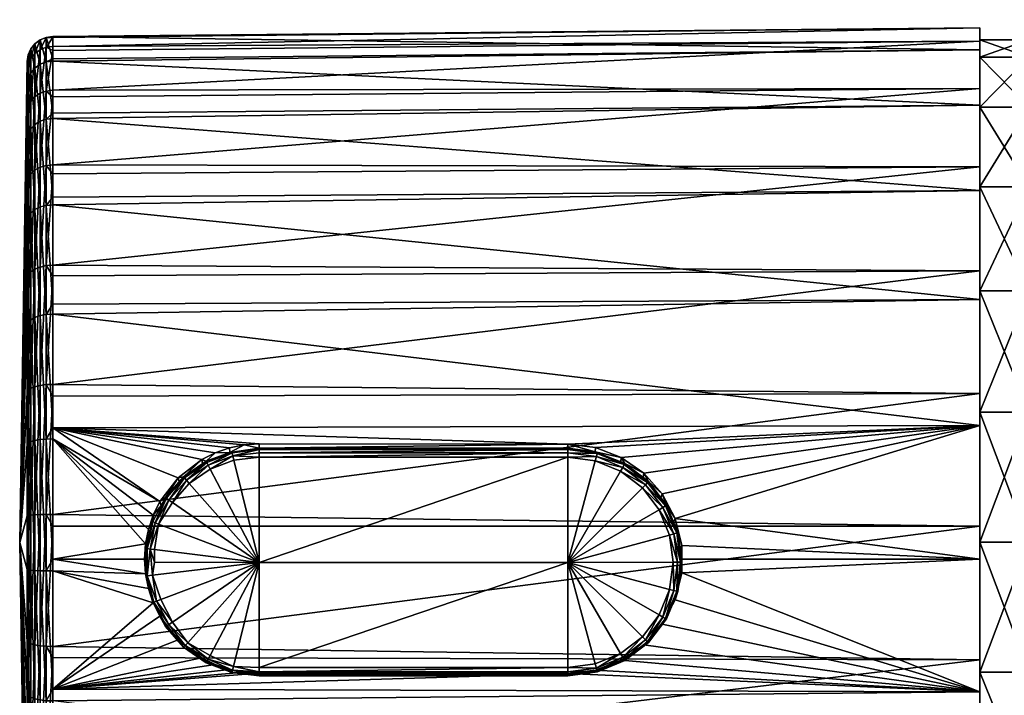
# Model space of a CAD drawing. Extents: x -0.14 to 0.14, y -0.205 to 0.021.
# Tile 3 of 256: x -0.14 to -0.102, y -0.098 to -0.072. Entities that reach past the tile are written whole.
import ezdxf

# ---------------------------------------------------------------- set-up
doc = ezdxf.new("R2010")
doc.units = 0
doc.layers.add('mesh', color=7, linetype='CONTINUOUS')

msp = doc.modelspace()

# ---------------------------------------------------------------- meshes
at = {"layer": 'mesh'}
mesh = msp.add_polyface(dxfattribs=at)
corners = [(-0.101088, -0.072319, -0.527161), (-0.101088, -0.072099, -0.524523), (-0.101088, -0.072599, -0.524523), (-0.101088, -0.073264, -0.52957), (-0.101088, -0.072376, -0.527839), (-0.101088, -0.073264, -0.519476), (-0.101088, -0.072339, -0.521888), (-0.101088, -0.072486, -0.520605), (-0.101088, -0.072109, -0.523896), (-0.099748, -0.071889, -0.519852), (-0.101088, -0.072852, -0.519335), (-0.099665, -0.071429, -0.52216), (-0.098239, -0.070341, -0.522437), (-0.099583, -0.071183, -0.524523), (-0.099912, -0.071448, -0.524523), (-0.099797, -0.072595, -0.517624), (-0.099665, -0.071429, -0.526885), (-0.101088, -0.073226, -0.531143), (-0.099797, -0.072595, -0.531421), (-0.099748, -0.071889, -0.529193), (-0.098239, -0.070341, -0.526608), (-0.098357, -0.070761, -0.52866), (-0.101088, -0.072858, -0.529711), (-0.102988, -0.072599, -0.524523), (-0.102988, -0.072133, -0.523879), (-0.102988, -0.072648, -0.529074), (-0.102988, -0.073264, -0.519476), (-0.102988, -0.072981, -0.518727), (-0.139258, -0.072888, -0.528542), (-0.139006, -0.072503, -0.523885), (-0.139258, -0.072502, -0.523427), (-0.139006, -0.072468, -0.523425), (-0.139006, -0.072854, -0.528549)]
mesh.append_faces([[corners[k] for k in face] for face in [(0, 1, 2, 2), (3, 4, 0, 0), (5, 6, 7, 7), (2, 8, 6, 6), (1, 8, 2, 2), (9, 10, 7, 7), (6, 9, 7, 7), (11, 6, 8, 8), (11, 9, 6, 6), (12, 9, 11, 11), (8, 13, 11, 11), (8, 14, 13, 13), (1, 14, 8, 8), (15, 10, 9, 9), (16, 0, 4, 4), (16, 1, 0, 0), (17, 18, 19, 19), (16, 14, 1, 1), (16, 13, 14, 14), (20, 13, 16, 16), (21, 19, 18, 18), (16, 22, 19, 19), (4, 22, 16, 16), (23, 24, 25, 25), (26, 24, 23, 23), (26, 27, 24, 24), (28, 29, 30, 30), (29, 31, 30, 30), (27, 31, 24, 24), (24, 32, 25, 25), (24, 29, 32, 32), (31, 29, 24, 24)]])
mesh = msp.add_polyface(dxfattribs=at)
corners = [(-0.139493, -0.07467, -0.53334), (-0.139696, -0.074807, -0.533271), (-0.139696, -0.077661, -0.537454), (-0.139493, -0.072983, -0.528522), (-0.139696, -0.073133, -0.528491), (-0.139493, -0.072599, -0.523432), (-0.139696, -0.072752, -0.52344), (-0.139854, -0.074985, -0.533181), (-0.139854, -0.07781, -0.537321), (-0.139854, -0.073328, -0.52845), (-0.139956, -0.075193, -0.533076), (-0.139956, -0.077984, -0.537166), (-0.139956, -0.073556, -0.528402), (-0.139854, -0.072952, -0.523452), (-0.139696, -0.073692, -0.518464), (-0.139493, -0.073547, -0.518416), (-0.139956, -0.073184, -0.523465), (-0.139996, -0.073802, -0.528351), (-0.139854, -0.073882, -0.518526), (-0.139696, -0.075888, -0.5139), (-0.139493, -0.07576, -0.513816), (-0.139996, -0.073435, -0.523479), (-0.139956, -0.074103, -0.518599), (-0.139854, -0.076055, -0.514009), (-0.139696, -0.07919, -0.51006), (-0.139996, -0.074342, -0.518677), (-0.139956, -0.07625, -0.514137), (-0.139996, -0.07646, -0.514274), (-0.139996, -0.075417, -0.532962), (-0.139996, -0.078171, -0.536998)]
mesh.append_faces([[corners[k] for k in face] for face in [(0, 1, 2, 2), (3, 4, 1, 1), (5, 6, 4, 4), (1, 7, 8, 8), (4, 7, 1, 1), (4, 9, 7, 7), (6, 9, 4, 4), (7, 10, 11, 11), (9, 10, 7, 7), (9, 12, 10, 10), (9, 13, 12, 12), (6, 13, 9, 9), (6, 14, 13, 13), (15, 14, 6, 6), (12, 16, 17, 17), (13, 16, 12, 12), (13, 18, 16, 16), (14, 18, 13, 13), (14, 19, 18, 18), (20, 19, 14, 14), (16, 21, 17, 17), (16, 22, 21, 21), (18, 22, 16, 16), (18, 23, 22, 22), (19, 23, 18, 18), (19, 24, 23, 23), (22, 25, 21, 21), (22, 26, 25, 25), (23, 26, 22, 22), (26, 27, 25, 25), (10, 28, 29, 29), (10, 12, 28, 28), (12, 17, 28, 28)]])
mesh = msp.add_polyface(dxfattribs=at)
corners = [(-0.139258, -0.077475, -0.537621), (-0.139006, -0.074813, -0.53378), (-0.139258, -0.074584, -0.533383), (-0.139006, -0.077449, -0.537644), (-0.139006, -0.073006, -0.528984), (-0.139258, -0.072888, -0.528542), (-0.139006, -0.074553, -0.533399), (-0.139006, -0.072854, -0.528549), (-0.139006, -0.072503, -0.523885), (-0.139258, -0.072502, -0.523427), (-0.139006, -0.073336, -0.518828), (-0.139258, -0.073454, -0.518386), (-0.139006, -0.072468, -0.523425), (-0.139258, -0.075679, -0.513763), (-0.139006, -0.07545, -0.51416), (-0.139006, -0.07565, -0.513744), (-0.139006, -0.073422, -0.518375), (-0.139493, -0.077547, -0.537556), (-0.139493, -0.07467, -0.53334), (-0.139493, -0.072983, -0.528522), (-0.139493, -0.072599, -0.523432), (-0.139493, -0.073547, -0.518416), (-0.139696, -0.074807, -0.533271), (-0.139696, -0.073133, -0.528491), (-0.139696, -0.072752, -0.52344), (-0.139493, -0.07576, -0.513816), (-0.139696, -0.073692, -0.518464), (-0.139258, -0.079024, -0.509873), (-0.139493, -0.079088, -0.509946), (-0.139696, -0.075888, -0.5139), (-0.102988, -0.075133, -0.51397), (-0.102988, -0.072981, -0.518727), (-0.102988, -0.072648, -0.529074), (-0.102988, -0.07449, -0.53396)]
mesh.append_faces([[corners[k] for k in face] for face in [(0, 1, 2, 2), (0, 3, 1, 1), (2, 4, 5, 5), (2, 6, 4, 4), (1, 6, 2, 2), (5, 7, 8, 8), (4, 7, 5, 5), (9, 10, 11, 11), (9, 12, 10, 10), (13, 14, 15, 15), (11, 14, 13, 13), (11, 16, 14, 14), (10, 16, 11, 11), (2, 17, 0, 0), (2, 18, 17, 17), (5, 18, 2, 2), (5, 19, 18, 18), (9, 19, 5, 5), (9, 20, 19, 19), (11, 20, 9, 9), (11, 21, 20, 20), (13, 21, 11, 11), (19, 22, 18, 18), (20, 23, 19, 19), (21, 24, 20, 20), (21, 25, 26, 26), (13, 25, 21, 21), (13, 27, 25, 25), (25, 28, 29, 29), (30, 14, 16, 16), (31, 10, 12, 12), (32, 4, 6, 6), (33, 1, 3, 3)]])
mesh = msp.add_polyface(dxfattribs=at)
corners = [(-0.101088, -0.087052, -0.543358), (-0.102988, -0.082349, -0.54141), (-0.102988, -0.087052, -0.543358), (-0.101088, -0.082349, -0.54141), (-0.102988, -0.078311, -0.538311), (-0.101088, -0.078311, -0.538311), (-0.102988, -0.075212, -0.534273), (-0.102988, -0.086328, -0.543664), (-0.102988, -0.081571, -0.541512), (-0.102988, -0.077534, -0.538202), (-0.102988, -0.07449, -0.53396), (-0.102988, -0.073264, -0.52957), (-0.102988, -0.072648, -0.529074), (-0.102988, -0.072599, -0.524523), (-0.102988, -0.075212, -0.514773), (-0.102988, -0.072981, -0.518727), (-0.102988, -0.073264, -0.519476), (-0.102988, -0.075133, -0.51397), (-0.102988, -0.078311, -0.510734), (-0.102988, -0.078443, -0.509932), (-0.102988, -0.082349, -0.507635), (-0.102988, -0.082685, -0.506889), (-0.102988, -0.087052, -0.505687), (-0.102988, -0.08757, -0.505047), (-0.102988, -0.092099, -0.505023), (-0.117923, -0.088425, -0.504999), (-0.118988, -0.088294, -0.505034), (-0.116919, -0.088809, -0.504921), (-0.116037, -0.089423, -0.50482), (-0.139006, -0.083246, -0.506951), (-0.139006, -0.079, -0.509848), (-0.139006, -0.07565, -0.513744), (-0.139006, -0.073422, -0.518375), (-0.139006, -0.074553, -0.533399), (-0.139006, -0.077449, -0.537644), (-0.139006, -0.081345, -0.540995), (-0.139006, -0.085976, -0.543223), (-0.117856, -0.088654, -0.500911), (-0.117932, -0.088594, -0.501087), (-0.116779, -0.089047, -0.501102)]
mesh.append_faces([[corners[k] for k in face] for face in [(0, 1, 2, 2), (3, 4, 1, 1), (5, 6, 4, 4), (1, 7, 2, 2), (1, 8, 7, 7), (4, 8, 1, 1), (4, 9, 8, 8), (6, 9, 4, 4), (6, 10, 9, 9), (11, 10, 6, 6), (11, 12, 10, 10), (13, 12, 11, 11), (14, 15, 16, 16), (14, 17, 15, 15), (18, 17, 14, 14), (18, 19, 17, 17), (20, 19, 18, 18), (20, 21, 19, 19), (22, 21, 20, 20), (22, 23, 21, 21), (24, 23, 22, 22), (23, 25, 26, 26), (23, 27, 25, 25), (28, 27, 23, 23), (29, 21, 23, 23), (21, 30, 19, 19), (19, 31, 17, 17), (17, 32, 15, 15), (12, 33, 10, 10), (10, 34, 9, 9), (9, 35, 8, 8), (8, 36, 7, 7), (37, 38, 39, 39)]])
mesh = msp.add_polyface(dxfattribs=at)
corners = [(-0.139006, -0.08766, -0.505405), (-0.118988, -0.088294, -0.505034), (-0.130988, -0.088289, -0.505141), (-0.102988, -0.08757, -0.505047), (-0.139006, -0.083246, -0.506951), (-0.139006, -0.082865, -0.507211), (-0.102988, -0.082685, -0.506889), (-0.139006, -0.079, -0.509848), (-0.139006, -0.0787, -0.510197), (-0.102988, -0.078443, -0.509932), (-0.139006, -0.07565, -0.513744), (-0.139006, -0.07545, -0.51416), (-0.102988, -0.075133, -0.51397), (-0.139006, -0.073422, -0.518375), (-0.139006, -0.073336, -0.518828), (-0.102988, -0.072981, -0.518727), (-0.139006, -0.072854, -0.528549), (-0.139006, -0.073006, -0.528984), (-0.102988, -0.072648, -0.529074), (-0.139006, -0.074553, -0.533399), (-0.139006, -0.074813, -0.53378), (-0.102988, -0.07449, -0.53396), (-0.139006, -0.077449, -0.537644), (-0.139006, -0.077799, -0.537945), (-0.102988, -0.077534, -0.538202), (-0.102988, -0.081571, -0.541512), (-0.139006, -0.081761, -0.541195), (-0.139006, -0.085976, -0.543223), (-0.139006, -0.081345, -0.540995), (-0.102988, -0.086328, -0.543664), (-0.139006, -0.08643, -0.543309), (-0.139006, -0.091026, -0.544177), (-0.117932, -0.088594, -0.501087), (-0.118988, -0.088456, -0.501083), (-0.117923, -0.088425, -0.504999), (-0.116919, -0.088809, -0.504921), (-0.116942, -0.08898, -0.5011), (-0.116779, -0.089047, -0.501102), (-0.118988, -0.088505, -0.500906), (-0.117856, -0.088654, -0.500911), (-0.118988, -0.088628, -0.50077), (-0.117887, -0.088773, -0.500774), (-0.118988, -0.0888, -0.500703), (-0.117931, -0.088939, -0.500708), (-0.130988, -0.088456, -0.501083), (-0.130988, -0.0888, -0.500703), (-0.130988, -0.088628, -0.50077), (-0.130988, -0.088505, -0.500906)]
mesh.append_faces([[corners[k] for k in face] for face in [(0, 1, 2, 2), (0, 3, 1, 1), (4, 5, 6, 6), (7, 8, 9, 9), (10, 11, 12, 12), (13, 14, 15, 15), (16, 17, 18, 18), (19, 20, 21, 21), (22, 23, 24, 24), (25, 26, 27, 27), (28, 26, 25, 25), (29, 30, 31, 31), (27, 30, 29, 29), (32, 33, 1, 1), (34, 32, 1, 1), (35, 32, 34, 34), (35, 36, 32, 32), (36, 37, 32, 32), (38, 32, 39, 39), (38, 33, 32, 32), (40, 39, 41, 41), (40, 38, 39, 39), (42, 40, 41, 41), (42, 41, 43, 43), (1, 44, 2, 2), (1, 33, 44, 44), (45, 40, 42, 42), (46, 40, 45, 45), (46, 38, 40, 40), (47, 38, 46, 46), (47, 33, 38, 38), (44, 33, 47, 47)]])
mesh = msp.add_polyface(dxfattribs=at)
corners = [(-0.101088, -0.075212, -0.534273), (-0.102988, -0.075212, -0.534273), (-0.101088, -0.078311, -0.538311), (-0.102988, -0.073264, -0.52957), (-0.101088, -0.073264, -0.52957), (-0.102988, -0.072599, -0.524523), (-0.101088, -0.072599, -0.524523), (-0.102988, -0.073264, -0.519476), (-0.101088, -0.073264, -0.519476), (-0.102988, -0.075212, -0.514773), (-0.101088, -0.075212, -0.514773), (-0.102988, -0.078311, -0.510734), (-0.101088, -0.078311, -0.510734), (-0.101088, -0.076226, -0.536634), (-0.101088, -0.07479, -0.534486), (-0.101088, -0.07648, -0.537015), (-0.101088, -0.072319, -0.527161), (-0.101088, -0.072858, -0.529711), (-0.101088, -0.072376, -0.527839), (-0.101088, -0.072486, -0.520605), (-0.101088, -0.072852, -0.519335), (-0.101088, -0.072339, -0.521888), (-0.101088, -0.073662, -0.516879), (-0.101088, -0.074784, -0.514552), (-0.101088, -0.073409, -0.517403), (-0.101088, -0.073226, -0.531143), (-0.101088, -0.073681, -0.532158), (-0.101088, -0.074587, -0.534183), (-0.101088, -0.076245, -0.512426), (-0.101088, -0.074889, -0.514335), (-0.099797, -0.072595, -0.517624), (-0.099797, -0.072595, -0.531421)]
mesh.append_faces([[corners[k] for k in face] for face in [(0, 1, 2, 2), (0, 3, 1, 1), (4, 3, 0, 0), (4, 5, 3, 3), (6, 5, 4, 4), (6, 7, 5, 5), (8, 7, 6, 6), (8, 9, 7, 7), (10, 9, 8, 8), (10, 11, 9, 9), (12, 11, 10, 10), (13, 14, 0, 0), (2, 13, 0, 0), (2, 15, 13, 13), (4, 16, 6, 6), (17, 18, 4, 4), (8, 19, 20, 20), (6, 21, 8, 8), (22, 23, 10, 10), (8, 22, 10, 10), (8, 24, 22, 22), (20, 24, 8, 8), (4, 25, 17, 17), (4, 26, 25, 25), (0, 26, 4, 4), (0, 27, 26, 26), (14, 27, 0, 0), (10, 28, 12, 12), (10, 29, 28, 28), (23, 29, 10, 10), (30, 22, 24, 24), (30, 23, 22, 22), (31, 26, 27, 27)]])
mesh = msp.add_polyface(dxfattribs=at)
corners = [(-0.140288, -0.092112, -0.52459), (-0.139996, -0.081876, -0.540184), (-0.139996, -0.078171, -0.536998), (-0.139996, -0.074342, -0.518677), (-0.139996, -0.07646, -0.514274), (-0.139996, -0.073435, -0.523479), (-0.139996, -0.073802, -0.528351), (-0.139696, -0.081501, -0.540756), (-0.139854, -0.086128, -0.542763), (-0.139696, -0.086065, -0.542952), (-0.139854, -0.081611, -0.540589), (-0.139696, -0.077661, -0.537454), (-0.139854, -0.07781, -0.537321), (-0.139956, -0.081738, -0.540394), (-0.139956, -0.0862, -0.542541), (-0.139956, -0.077984, -0.537166), (-0.139854, -0.074985, -0.533181), (-0.139956, -0.079479, -0.510382), (-0.139854, -0.083464, -0.507384), (-0.139956, -0.083569, -0.507592), (-0.139996, -0.086279, -0.542303), (-0.139956, -0.075193, -0.533076), (-0.139854, -0.076055, -0.514009), (-0.139854, -0.079323, -0.510209), (-0.139956, -0.07625, -0.514137), (-0.139696, -0.07919, -0.51006), (-0.139696, -0.083374, -0.507206), (-0.139696, -0.088154, -0.505531), (-0.139996, -0.079646, -0.51057), (-0.139996, -0.083682, -0.507816), (-0.139996, -0.075417, -0.532962), (-0.139956, -0.088242, -0.505955)]
mesh.append_faces([[corners[k] for k in face] for face in [(0, 1, 2, 2), (0, 3, 4, 4), (0, 5, 3, 3), (6, 5, 0, 0), (7, 8, 9, 9), (7, 10, 8, 8), (11, 10, 7, 7), (11, 12, 10, 10), (10, 13, 14, 14), (12, 13, 10, 10), (12, 15, 13, 13), (16, 15, 12, 12), (17, 18, 19, 19), (13, 1, 20, 20), (15, 1, 13, 13), (15, 2, 1, 1), (21, 2, 15, 15), (22, 23, 24, 24), (25, 23, 22, 22), (25, 26, 23, 23), (24, 17, 4, 4), (23, 17, 24, 24), (23, 18, 17, 17), (26, 18, 23, 23), (26, 27, 18, 18), (17, 28, 4, 4), (0, 28, 29, 29), (0, 30, 6, 6), (2, 30, 0, 0), (17, 29, 28, 28), (19, 29, 17, 17), (31, 29, 19, 19)]])
mesh = msp.add_polyface(dxfattribs=at)
corners = [(-0.139258, -0.079024, -0.509873), (-0.139006, -0.079, -0.509848), (-0.139006, -0.082865, -0.507211), (-0.139258, -0.085987, -0.54319), (-0.139006, -0.085976, -0.543223), (-0.139006, -0.081761, -0.541195), (-0.139006, -0.077799, -0.537945), (-0.139258, -0.081364, -0.540966), (-0.139006, -0.081345, -0.540995), (-0.139258, -0.077475, -0.537621), (-0.139006, -0.077449, -0.537644), (-0.139258, -0.075679, -0.513763), (-0.139006, -0.07565, -0.513744), (-0.139006, -0.0787, -0.510197), (-0.139493, -0.081418, -0.540885), (-0.139493, -0.086017, -0.543098), (-0.139493, -0.077547, -0.537556), (-0.139696, -0.086065, -0.542952), (-0.139696, -0.081501, -0.540756), (-0.139696, -0.077661, -0.537454), (-0.139493, -0.07467, -0.53334), (-0.139696, -0.074807, -0.533271), (-0.139854, -0.07781, -0.537321), (-0.139493, -0.079088, -0.509946), (-0.139493, -0.07576, -0.513816), (-0.139258, -0.083261, -0.506982), (-0.139006, -0.083246, -0.506951), (-0.139696, -0.07919, -0.51006), (-0.139696, -0.075888, -0.5139), (-0.139493, -0.083305, -0.507069), (-0.139258, -0.088103, -0.505286), (-0.139696, -0.083374, -0.507206), (-0.139493, -0.088122, -0.505381), (-0.102988, -0.082685, -0.506889), (-0.102988, -0.078443, -0.509932), (-0.102988, -0.077534, -0.538202)]
mesh.append_faces([[corners[k] for k in face] for face in [(0, 1, 2, 2), (3, 4, 5, 5), (6, 7, 8, 8), (6, 9, 7, 7), (6, 10, 9, 9), (11, 12, 13, 13), (7, 14, 15, 15), (9, 14, 7, 7), (9, 16, 14, 14), (14, 17, 15, 15), (14, 18, 17, 17), (16, 18, 14, 14), (16, 19, 18, 18), (20, 19, 16, 16), (21, 22, 19, 19), (3, 7, 15, 15), (5, 7, 3, 3), (5, 8, 7, 7), (13, 0, 11, 11), (13, 1, 0, 0), (0, 23, 24, 24), (0, 25, 23, 23), (2, 25, 0, 0), (2, 26, 25, 25), (23, 27, 28, 28), (23, 29, 27, 27), (25, 29, 23, 23), (25, 30, 29, 29), (29, 31, 27, 27), (29, 32, 31, 31), (33, 2, 1, 1), (34, 13, 12, 12), (35, 6, 8, 8)]])
mesh = msp.add_polyface(dxfattribs=at)
corners = [(-0.140288, -0.092112, -0.52459), (-0.139996, -0.086279, -0.542303), (-0.139996, -0.081876, -0.540184), (-0.139996, -0.07646, -0.514274), (-0.139996, -0.079646, -0.51057), (-0.139258, -0.091028, -0.544142), (-0.139006, -0.091026, -0.544177), (-0.139006, -0.08643, -0.543309), (-0.139258, -0.083261, -0.506982), (-0.139006, -0.083246, -0.506951), (-0.139006, -0.08766, -0.505405), (-0.139493, -0.086017, -0.543098), (-0.139696, -0.086065, -0.542952), (-0.139696, -0.091042, -0.543892), (-0.139854, -0.083464, -0.507384), (-0.139696, -0.088154, -0.505531), (-0.139854, -0.088195, -0.505727), (-0.139854, -0.091053, -0.543693), (-0.139854, -0.086128, -0.542763), (-0.139956, -0.091066, -0.54346), (-0.139956, -0.0862, -0.542541), (-0.139854, -0.081611, -0.540589), (-0.139956, -0.083569, -0.507592), (-0.139956, -0.088242, -0.505955), (-0.139258, -0.085987, -0.54319), (-0.139493, -0.091033, -0.544045), (-0.139006, -0.085976, -0.543223), (-0.139996, -0.09108, -0.543209), (-0.139956, -0.081738, -0.540394), (-0.139258, -0.088103, -0.505286), (-0.139006, -0.088096, -0.505252), (-0.139493, -0.088122, -0.505381), (-0.139493, -0.083305, -0.507069), (-0.139258, -0.093218, -0.504901), (-0.139696, -0.083374, -0.507206), (-0.139493, -0.093213, -0.504998), (-0.139956, -0.09318, -0.505583), (-0.139996, -0.088294, -0.506201), (-0.134844, -0.090528, -0.504864), (-0.134137, -0.089602, -0.504955), (-0.132693, -0.088631, -0.505092), (-0.133215, -0.08889, -0.505052), (-0.139996, -0.083682, -0.507816)]
mesh.append_faces([[corners[k] for k in face] for face in [(0, 1, 2, 2), (3, 4, 0, 0), (5, 6, 7, 7), (8, 9, 10, 10), (11, 12, 13, 13), (14, 15, 16, 16), (12, 17, 13, 13), (12, 18, 17, 17), (18, 19, 17, 17), (18, 20, 19, 19), (21, 20, 18, 18), (22, 16, 23, 23), (22, 14, 16, 16), (5, 24, 25, 25), (7, 24, 5, 5), (7, 26, 24, 24), (25, 11, 13, 13), (24, 11, 25, 25), (20, 27, 19, 19), (20, 1, 27, 27), (28, 1, 20, 20), (10, 29, 8, 8), (10, 30, 29, 29), (29, 31, 32, 32), (29, 33, 31, 31), (31, 15, 34, 34), (31, 35, 15, 15), (36, 37, 23, 23), (10, 38, 30, 30), (10, 39, 38, 38), (40, 41, 10, 10), (42, 37, 0, 0), (23, 37, 42, 42)]])
mesh = msp.add_polyface(dxfattribs=at)
corners = [(-0.101088, -0.082349, -0.54141), (-0.102988, -0.082349, -0.54141), (-0.101088, -0.087052, -0.543358), (-0.101088, -0.078311, -0.538311), (-0.102988, -0.078311, -0.538311), (-0.101088, -0.078311, -0.510734), (-0.102988, -0.082349, -0.507635), (-0.102988, -0.078311, -0.510734), (-0.101088, -0.082349, -0.507635), (-0.102988, -0.087052, -0.505687), (-0.101088, -0.087052, -0.505687), (-0.102988, -0.092099, -0.505023), (-0.101088, -0.081951, -0.541756), (-0.101088, -0.082333, -0.541976), (-0.10064, -0.082343, -0.541958), (-0.101088, -0.087151, -0.543901), (-0.101088, -0.082333, -0.507069), (-0.099858, -0.083096, -0.506664), (-0.101088, -0.087151, -0.505144), (-0.101088, -0.081951, -0.507289), (-0.100673, -0.082338, -0.507077), (-0.101088, -0.077953, -0.510487), (-0.101088, -0.078877, -0.509566), (-0.101088, -0.077948, -0.538566), (-0.101088, -0.07648, -0.537015), (-0.101088, -0.081415, -0.54143), (-0.101088, -0.092099, -0.544023), (-0.101088, -0.078771, -0.539435), (-0.101088, -0.079902, -0.540288), (-0.101088, -0.080956, -0.541083), (-0.101088, -0.076818, -0.51162), (-0.101088, -0.076245, -0.512426), (-0.101088, -0.080969, -0.507983), (-0.101088, -0.079891, -0.508745), (-0.101088, -0.079233, -0.50921)]
mesh.append_faces([[corners[k] for k in face] for face in [(0, 1, 2, 2), (3, 4, 0, 0), (5, 6, 7, 7), (8, 6, 5, 5), (8, 9, 6, 6), (10, 9, 8, 8), (10, 11, 9, 9), (12, 13, 14, 14), (15, 14, 13, 13), (16, 17, 18, 18), (19, 20, 16, 16), (5, 21, 22, 22), (23, 24, 3, 3), (0, 12, 25, 25), (0, 13, 12, 12), (2, 13, 0, 0), (2, 15, 13, 13), (26, 15, 2, 2), (8, 18, 10, 10), (8, 16, 18, 18), (19, 16, 8, 8), (3, 27, 23, 23), (3, 28, 27, 27), (0, 28, 3, 3), (0, 29, 28, 28), (25, 29, 0, 0), (5, 30, 21, 21), (5, 31, 30, 30), (8, 32, 19, 19), (8, 33, 32, 32), (5, 33, 8, 8), (5, 34, 33, 33), (22, 34, 5, 5)]])
mesh = msp.add_polyface(dxfattribs=at)
corners = [(-0.139006, -0.08766, -0.505405), (-0.133215, -0.08889, -0.505052), (-0.134137, -0.089602, -0.504955), (-0.132141, -0.088442, -0.505122), (-0.132693, -0.088631, -0.505092), (-0.131568, -0.088327, -0.505139), (-0.130988, -0.088289, -0.505141), (-0.139006, -0.083246, -0.506951), (-0.102988, -0.08757, -0.505047), (-0.133919, -0.089566, -0.501119), (-0.133188, -0.089062, -0.501102), (-0.133042, -0.088961, -0.501099), (-0.132129, -0.088615, -0.501088), (-0.130988, -0.088456, -0.501083), (-0.132036, -0.088632, -0.50091), (-0.130988, -0.088505, -0.500906), (-0.133022, -0.089006, -0.500922), (-0.13389, -0.089605, -0.500941), (-0.132007, -0.088752, -0.500774), (-0.130988, -0.088628, -0.50077), (-0.132967, -0.089116, -0.500785), (-0.133811, -0.089698, -0.500804), (-0.130988, -0.0888, -0.500703), (-0.131967, -0.088918, -0.500707), (-0.132888, -0.089268, -0.500718), (-0.133699, -0.089827, -0.500736)]
mesh.append_faces([[corners[k] for k in face] for face in [(0, 1, 2, 2), (0, 3, 4, 4), (0, 5, 3, 3), (6, 5, 0, 0), (7, 8, 0, 0), (1, 9, 2, 2), (1, 10, 9, 9), (1, 11, 10, 10), (4, 11, 1, 1), (4, 12, 11, 11), (3, 12, 4, 4), (5, 12, 3, 3), (5, 13, 12, 12), (6, 13, 5, 5), (10, 11, 9, 9), (14, 13, 15, 15), (14, 12, 13, 13), (16, 12, 14, 14), (16, 11, 12, 12), (17, 11, 16, 16), (17, 9, 11, 11), (18, 15, 19, 19), (18, 14, 15, 15), (20, 14, 18, 18), (20, 16, 14, 14), (21, 16, 20, 20), (21, 17, 16, 16), (18, 19, 22, 22), (23, 18, 22, 22), (24, 18, 23, 23), (24, 20, 18, 18), (25, 20, 24, 24), (25, 21, 20, 20)]])
mesh = msp.add_polyface(dxfattribs=at)
corners = [(-0.140288, -0.092112, -0.52459), (-0.139996, -0.088294, -0.506201), (-0.139996, -0.093166, -0.505834), (-0.139996, -0.09108, -0.543209), (-0.139996, -0.086279, -0.542303), (-0.139996, -0.095952, -0.542843), (-0.139258, -0.088103, -0.505286), (-0.139006, -0.088096, -0.505252), (-0.139006, -0.09276, -0.504901), (-0.139696, -0.088154, -0.505531), (-0.139493, -0.093213, -0.504998), (-0.139696, -0.093204, -0.505151), (-0.139854, -0.088195, -0.505727), (-0.139854, -0.093193, -0.50535), (-0.139956, -0.088242, -0.505955), (-0.139956, -0.09318, -0.505583), (-0.139006, -0.091486, -0.544142), (-0.139006, -0.091026, -0.544177), (-0.139258, -0.091028, -0.544142), (-0.139258, -0.093218, -0.504901), (-0.139006, -0.09322, -0.504866), (-0.139493, -0.088122, -0.505381), (-0.135439, -0.092757, -0.504815), (-0.135401, -0.093339, -0.504842), (-0.135401, -0.092174, -0.504804), (-0.135288, -0.091605, -0.50481), (-0.1351, -0.09105, -0.504831), (-0.134844, -0.090528, -0.504864), (-0.135375, -0.092872, -0.501225), (-0.135227, -0.091737, -0.501188), (-0.135375, -0.093405, -0.501242), (-0.135375, -0.09234, -0.501208), (-0.135332, -0.092351, -0.50103), (-0.135332, -0.093405, -0.501063), (-0.13512, -0.091306, -0.501175), (-0.135214, -0.09237, -0.50089), (-0.135032, -0.091348, -0.50092)]
mesh.append_faces([[corners[k] for k in face] for face in [(0, 1, 2, 2), (3, 4, 0, 0), (0, 5, 3, 3), (6, 7, 8, 8), (9, 10, 11, 11), (12, 11, 13, 13), (12, 9, 11, 11), (14, 13, 15, 15), (14, 12, 13, 13), (16, 17, 18, 18), (8, 19, 6, 6), (8, 20, 19, 19), (19, 10, 21, 21), (15, 2, 1, 1), (8, 22, 23, 23), (8, 24, 22, 22), (7, 24, 8, 8), (7, 25, 24, 24), (7, 26, 25, 25), (7, 27, 26, 26), (24, 28, 22, 22), (26, 29, 25, 25), (22, 28, 30, 30), (24, 31, 28, 28), (25, 31, 24, 24), (25, 29, 31, 31), (28, 31, 30, 30), (31, 32, 33, 33), (31, 34, 32, 32), (29, 34, 31, 31), (32, 35, 33, 33), (34, 36, 32, 32)]])
mesh = msp.add_polyface(dxfattribs=at)
corners = [(-0.101088, -0.097146, -0.505687), (-0.102988, -0.097146, -0.505687), (-0.101088, -0.092099, -0.505023), (-0.102988, -0.101849, -0.507635), (-0.101088, -0.097146, -0.543358), (-0.102988, -0.092099, -0.544023), (-0.102988, -0.097146, -0.543358), (-0.101088, -0.092099, -0.544023), (-0.102988, -0.087052, -0.543358), (-0.102988, -0.092099, -0.505023), (-0.102988, -0.096676, -0.543997), (-0.102988, -0.101561, -0.542155), (-0.102988, -0.09148, -0.544511), (-0.102988, -0.086328, -0.543664), (-0.102988, -0.092766, -0.504532), (-0.102988, -0.08757, -0.505047), (-0.102988, -0.097918, -0.505379), (-0.114572, -0.093299, -0.504657), (-0.114572, -0.092763, -0.50464), (-0.116037, -0.096084, -0.505034), (-0.115326, -0.095284, -0.504882), (-0.114828, -0.094338, -0.504749), (-0.116919, -0.09669, -0.505175), (-0.117923, -0.097068, -0.505277), (-0.118988, -0.097197, -0.50532), (-0.115326, -0.090231, -0.504719), (-0.116037, -0.089423, -0.50482), (-0.114828, -0.091184, -0.504647), (-0.114572, -0.092227, -0.504623), (-0.139006, -0.096151, -0.543791), (-0.139006, -0.101001, -0.542092), (-0.139006, -0.091026, -0.544177), (-0.114639, -0.092345, -0.501208), (-0.114569, -0.092872, -0.501225), (-0.114639, -0.0934, -0.501242)]
mesh.append_faces([[corners[k] for k in face] for face in [(0, 1, 2, 2), (0, 3, 1, 1), (4, 5, 6, 6), (7, 8, 5, 5), (2, 1, 9, 9), (6, 10, 11, 11), (5, 10, 6, 6), (5, 12, 10, 10), (8, 12, 5, 5), (8, 13, 12, 12), (9, 14, 15, 15), (1, 14, 9, 9), (1, 16, 14, 14), (3, 16, 1, 1), (17, 18, 14, 14), (16, 19, 20, 20), (16, 17, 14, 14), (16, 21, 17, 17), (20, 21, 16, 16), (16, 22, 19, 19), (16, 23, 22, 22), (24, 23, 16, 16), (15, 25, 26, 26), (15, 27, 25, 25), (14, 27, 15, 15), (14, 28, 27, 27), (18, 28, 14, 14), (12, 29, 10, 10), (30, 11, 10, 10), (13, 31, 12, 12), (18, 32, 28, 28), (17, 33, 18, 18), (17, 34, 33, 33)]])
mesh = msp.add_polyface(dxfattribs=at)
corners = [(-0.101088, -0.092099, -0.544023), (-0.102988, -0.092099, -0.544023), (-0.101088, -0.097146, -0.543358), (-0.101088, -0.087052, -0.543358), (-0.102988, -0.087052, -0.543358), (-0.101088, -0.092099, -0.505023), (-0.102988, -0.092099, -0.505023), (-0.101088, -0.087052, -0.505687), (-0.101088, -0.097438, -0.543797), (-0.097092, -0.09241, -0.544519), (-0.101088, -0.092301, -0.544522), (-0.096945, -0.093096, -0.544498), (-0.096616, -0.093761, -0.544453), (-0.096132, -0.094329, -0.544398), (-0.095539, -0.094754, -0.544346), (-0.094892, -0.095016, -0.544309), (-0.094155, -0.095124, -0.544293), (-0.101088, -0.087151, -0.543901), (-0.095987, -0.089744, -0.544383), (-0.095456, -0.089401, -0.54434), (-0.096506, -0.09028, -0.54444), (-0.096879, -0.090931, -0.544488), (-0.09708, -0.091655, -0.544518), (-0.093414, -0.095048, -0.544304), (-0.101088, -0.087151, -0.505144), (-0.092411, -0.087549, -0.505065), (-0.101088, -0.092301, -0.504524), (-0.101088, -0.101849, -0.54141), (-0.101088, -0.097438, -0.505248), (-0.101088, -0.097146, -0.505687), (-0.09413, -0.094776, -0.544343), (-0.097099, -0.092301, -0.54452), (-0.091076, -0.091829, -0.544521)]
mesh.append_faces([[corners[k] for k in face] for face in [(0, 1, 2, 2), (3, 4, 0, 0), (5, 6, 7, 7), (8, 9, 10, 10), (8, 11, 9, 9), (8, 12, 11, 11), (13, 12, 8, 8), (8, 14, 13, 13), (8, 15, 14, 14), (16, 15, 8, 8), (17, 18, 19, 19), (17, 20, 18, 18), (17, 21, 20, 20), (10, 21, 17, 17), (10, 22, 21, 21), (8, 23, 16, 16), (24, 25, 26, 26), (0, 10, 17, 17), (2, 10, 0, 0), (2, 8, 10, 10), (27, 8, 2, 2), (5, 28, 29, 29), (5, 26, 28, 28), (7, 26, 5, 5), (7, 24, 26, 26), (30, 12, 13, 13), (30, 11, 12, 12), (9, 11, 30, 30), (10, 9, 31, 31), (31, 22, 10, 10), (32, 31, 9, 9), (32, 22, 31, 31), (32, 21, 22, 22)]])
mesh = msp.add_polyface(dxfattribs=at)
corners = [(-0.116919, -0.09669, -0.505175), (-0.116074, -0.096157, -0.501331), (-0.116037, -0.096084, -0.505034), (-0.117923, -0.097068, -0.505277), (-0.116942, -0.096765, -0.50135), (-0.116098, -0.089996, -0.500742), (-0.115449, -0.090842, -0.500769), (-0.118988, -0.092896, -0.500484), (-0.116945, -0.089347, -0.500721), (-0.115449, -0.094928, -0.5009), (-0.116098, -0.095774, -0.500927), (-0.11504, -0.093942, -0.500868), (-0.114901, -0.092885, -0.500834), (-0.116919, -0.088809, -0.504921), (-0.116779, -0.089047, -0.501102), (-0.116942, -0.08898, -0.5011), (-0.116037, -0.089423, -0.50482), (-0.116074, -0.089588, -0.501119), (-0.116779, -0.096698, -0.501348), (-0.115864, -0.089749, -0.501124), (-0.115864, -0.095996, -0.501325), (-0.117845, -0.097139, -0.501362), (-0.116801, -0.096665, -0.501168), (-0.115895, -0.09597, -0.501146), (-0.116801, -0.089091, -0.500925), (-0.117856, -0.088654, -0.500911), (-0.11686, -0.096567, -0.501025), (-0.117856, -0.097102, -0.501182), (-0.115979, -0.095891, -0.501003), (-0.11686, -0.089198, -0.500788), (-0.115895, -0.089786, -0.500947), (-0.117887, -0.088773, -0.500774), (-0.116945, -0.096423, -0.500948), (-0.117887, -0.096992, -0.501039), (-0.115979, -0.089874, -0.50081), (-0.117931, -0.088939, -0.500708)]
mesh.append_faces([[corners[k] for k in face] for face in [(0, 1, 2, 2), (3, 4, 0, 0), (5, 6, 7, 7), (7, 8, 5, 5), (7, 9, 10, 10), (7, 11, 9, 9), (12, 11, 7, 7), (13, 14, 15, 15), (16, 14, 13, 13), (16, 17, 14, 14), (0, 18, 1, 1), (0, 4, 18, 18), (17, 19, 14, 14), (20, 1, 18, 18), (18, 4, 21, 21), (22, 18, 21, 21), (23, 18, 22, 22), (23, 20, 18, 18), (24, 14, 19, 19), (25, 14, 24, 24), (26, 22, 27, 27), (28, 22, 26, 26), (28, 23, 22, 22), (29, 24, 30, 30), (31, 24, 29, 29), (31, 25, 24, 24), (32, 26, 33, 33), (10, 26, 32, 32), (10, 28, 26, 26), (8, 34, 5, 5), (8, 29, 34, 34), (35, 29, 8, 8), (35, 31, 29, 29)]])
mesh = msp.add_polyface(dxfattribs=at)
corners = [(-0.139006, -0.096151, -0.543791), (-0.139006, -0.096586, -0.543638), (-0.102988, -0.096676, -0.543997), (-0.102988, -0.09148, -0.544511), (-0.139006, -0.091486, -0.544142), (-0.139006, -0.091026, -0.544177), (-0.118988, -0.092896, -0.500484), (-0.117931, -0.088939, -0.500708), (-0.116945, -0.089347, -0.500721), (-0.116945, -0.096423, -0.500948), (-0.117931, -0.096831, -0.500961), (-0.116098, -0.095774, -0.500927), (-0.130988, -0.097194, -0.505428), (-0.118988, -0.097289, -0.501367), (-0.118988, -0.097197, -0.50532), (-0.130988, -0.097289, -0.501367), (-0.118988, -0.09697, -0.500966), (-0.130988, -0.097137, -0.501043), (-0.130988, -0.09697, -0.500966), (-0.118988, -0.097137, -0.501043), (-0.130988, -0.097251, -0.501187), (-0.118988, -0.097251, -0.501187), (-0.117923, -0.097068, -0.505277), (-0.117845, -0.097139, -0.501362), (-0.116942, -0.096765, -0.50135), (-0.130988, -0.092896, -0.500484), (-0.118988, -0.0888, -0.500703), (-0.130988, -0.0888, -0.500703), (-0.117856, -0.097102, -0.501182), (-0.116801, -0.096665, -0.501168), (-0.117887, -0.096992, -0.501039), (-0.11686, -0.096567, -0.501025)]
mesh.append_faces([[corners[k] for k in face] for face in [(0, 1, 2, 2), (3, 4, 0, 0), (3, 5, 4, 4), (6, 7, 8, 8), (6, 9, 10, 10), (11, 9, 6, 6), (12, 13, 14, 14), (12, 15, 13, 13), (16, 17, 18, 18), (19, 17, 16, 16), (19, 20, 17, 17), (21, 20, 19, 19), (21, 15, 20, 20), (13, 15, 21, 21), (22, 23, 24, 24), (22, 13, 23, 23), (14, 13, 22, 22), (6, 16, 18, 18), (25, 6, 18, 18), (25, 26, 6, 6), (27, 26, 25, 25), (28, 13, 21, 21), (28, 23, 13, 13), (29, 23, 28, 28), (28, 21, 19, 19), (30, 28, 19, 19), (31, 28, 30, 30), (30, 19, 16, 16), (10, 30, 16, 16), (9, 30, 10, 10), (26, 7, 6, 6), (6, 10, 16, 16)]])
mesh = msp.add_polyface(dxfattribs=at)
corners = [(-0.134844, -0.090528, -0.504864), (-0.13479, -0.090677, -0.501154), (-0.1351, -0.09105, -0.504831), (-0.130988, -0.092896, -0.500484), (-0.132888, -0.089268, -0.500718), (-0.131967, -0.088918, -0.500707), (-0.133699, -0.089827, -0.500736), (-0.134352, -0.090564, -0.50076), (-0.135046, -0.092885, -0.500834), (-0.135046, -0.092393, -0.500819), (-0.13512, -0.091306, -0.501175), (-0.135227, -0.091737, -0.501188), (-0.134625, -0.090363, -0.501144), (-0.134137, -0.089602, -0.504955), (-0.134095, -0.089765, -0.501125), (-0.133919, -0.089566, -0.501119), (-0.134589, -0.090394, -0.500967), (-0.13389, -0.089605, -0.500941), (-0.134491, -0.090466, -0.500829), (-0.133811, -0.089698, -0.500804), (-0.135032, -0.091348, -0.50092), (-0.134893, -0.091404, -0.500813), (-0.135214, -0.09237, -0.50089), (-0.135332, -0.092351, -0.50103), (-0.135134, -0.093387, -0.500877), (-0.130988, -0.0888, -0.500703)]
mesh.append_faces([[corners[k] for k in face] for face in [(0, 1, 2, 2), (3, 4, 5, 5), (3, 6, 4, 4), (3, 7, 6, 6), (3, 8, 9, 9), (2, 10, 11, 11), (2, 1, 10, 10), (0, 12, 1, 1), (13, 12, 0, 0), (13, 14, 12, 12), (13, 15, 14, 14), (16, 15, 17, 17), (18, 17, 19, 19), (18, 16, 17, 17), (20, 16, 18, 18), (21, 20, 18, 18), (22, 20, 21, 21), (23, 20, 22, 22), (10, 12, 20, 20), (1, 12, 10, 10), (12, 16, 20, 20), (12, 15, 16, 16), (14, 15, 12, 12), (7, 19, 6, 6), (7, 18, 19, 19), (21, 18, 7, 7), (9, 22, 21, 21), (8, 22, 9, 9), (8, 24, 22, 22), (3, 5, 25, 25), (21, 7, 3, 3), (3, 9, 21, 21), (24, 8, 3, 3)]])
mesh = msp.add_polyface(dxfattribs=at)
corners = [(-0.118988, -0.092896, -0.500484), (-0.115449, -0.090842, -0.500769), (-0.11504, -0.091828, -0.5008), (-0.116037, -0.089423, -0.50482), (-0.115864, -0.089749, -0.501124), (-0.116074, -0.089588, -0.501119), (-0.115326, -0.090231, -0.504719), (-0.115377, -0.090383, -0.501145), (-0.115161, -0.090664, -0.501154), (-0.114828, -0.091184, -0.504647), (-0.11489, -0.09132, -0.501175), (-0.11472, -0.091729, -0.501188), (-0.114572, -0.092227, -0.504623), (-0.114639, -0.092345, -0.501208), (-0.114572, -0.092763, -0.50464), (-0.114569, -0.092872, -0.501225), (-0.114762, -0.091746, -0.50101), (-0.114613, -0.092878, -0.501046), (-0.115199, -0.090692, -0.500976), (-0.115895, -0.089786, -0.500947), (-0.116801, -0.089091, -0.500925), (-0.114877, -0.091782, -0.500871), (-0.114732, -0.092883, -0.500906), (-0.115302, -0.090756, -0.500838), (-0.115979, -0.089874, -0.50081), (-0.11686, -0.089198, -0.500788), (-0.116098, -0.089996, -0.500742)]
mesh.append_faces([[corners[k] for k in face] for face in [(0, 1, 2, 2), (3, 4, 5, 5), (6, 4, 3, 3), (6, 7, 4, 4), (6, 8, 7, 7), (9, 8, 6, 6), (9, 10, 8, 8), (9, 11, 10, 10), (12, 11, 9, 9), (12, 13, 11, 11), (14, 15, 13, 13), (7, 8, 4, 4), (10, 11, 8, 8), (13, 15, 11, 11), (16, 15, 17, 17), (16, 11, 15, 15), (18, 11, 16, 16), (18, 8, 11, 11), (19, 8, 18, 18), (19, 4, 8, 8), (20, 4, 19, 19), (21, 17, 22, 22), (21, 16, 17, 17), (23, 16, 21, 21), (23, 18, 16, 16), (24, 18, 23, 23), (24, 19, 18, 18), (25, 19, 24, 24), (2, 21, 22, 22), (1, 21, 2, 2), (1, 23, 21, 21), (26, 23, 1, 1), (26, 24, 23, 23)]])
mesh = msp.add_polyface(dxfattribs=at)
corners = [(-0.139996, -0.097967, -0.50674), (-0.139996, -0.10237, -0.508859), (-0.140288, -0.092112, -0.52459), (-0.139996, -0.093166, -0.505834), (-0.139258, -0.096143, -0.543757), (-0.139006, -0.096151, -0.543791), (-0.139006, -0.091486, -0.544142), (-0.139258, -0.093218, -0.504901), (-0.139006, -0.09322, -0.504866), (-0.139006, -0.097817, -0.505735), (-0.139696, -0.093204, -0.505151), (-0.139493, -0.093213, -0.504998), (-0.139493, -0.098229, -0.505945), (-0.139854, -0.093193, -0.50535), (-0.139696, -0.098181, -0.506091), (-0.139696, -0.091042, -0.543892), (-0.139854, -0.091053, -0.543693), (-0.139854, -0.096051, -0.543317), (-0.139956, -0.096004, -0.543089), (-0.139956, -0.091066, -0.54346), (-0.139956, -0.09318, -0.505583), (-0.139854, -0.098118, -0.50628), (-0.139258, -0.091028, -0.544142), (-0.139493, -0.096124, -0.543662), (-0.139493, -0.091033, -0.544045), (-0.139696, -0.096092, -0.543512), (-0.139996, -0.095952, -0.542843), (-0.139996, -0.09108, -0.543209), (-0.139258, -0.098259, -0.505853), (-0.139956, -0.098046, -0.506502), (-0.1351, -0.09446, -0.504941), (-0.134844, -0.094978, -0.505007), (-0.135288, -0.093907, -0.504884), (-0.135401, -0.093339, -0.504842), (-0.139006, -0.09276, -0.504901), (-0.135227, -0.094008, -0.501261), (-0.139996, -0.100564, -0.541227), (-0.135375, -0.093405, -0.501242), (-0.135439, -0.092757, -0.504815), (-0.135332, -0.093405, -0.501063), (-0.13508, -0.094429, -0.501096), (-0.135375, -0.09234, -0.501208)]
mesh.append_faces([[corners[k] for k in face] for face in [(0, 1, 2, 2), (2, 3, 0, 0), (4, 5, 6, 6), (7, 8, 9, 9), (10, 11, 12, 12), (13, 10, 14, 14), (15, 16, 17, 17), (16, 18, 17, 17), (16, 19, 18, 18), (20, 13, 21, 21), (4, 22, 23, 23), (6, 22, 4, 4), (23, 24, 25, 25), (22, 24, 23, 23), (25, 15, 17, 17), (24, 15, 25, 25), (19, 26, 18, 18), (19, 27, 26, 26), (7, 28, 11, 11), (9, 28, 7, 7), (29, 3, 20, 20), (29, 0, 3, 3), (9, 30, 31, 31), (8, 30, 9, 9), (8, 32, 30, 30), (8, 33, 32, 32), (34, 33, 8, 8), (33, 35, 32, 32), (2, 36, 26, 26), (33, 37, 35, 35), (38, 37, 33, 33), (37, 39, 40, 40), (37, 41, 39, 39)]])
mesh = msp.add_polyface(dxfattribs=at)
corners = [(-0.140288, -0.092112, -0.52459), (-0.139996, -0.10237, -0.508859), (-0.139996, -0.106075, -0.512045), (-0.139996, -0.107786, -0.534769), (-0.139996, -0.1046, -0.538473), (-0.139996, -0.109904, -0.530366), (-0.139996, -0.110444, -0.520692), (-0.139996, -0.110811, -0.525565), (-0.139696, -0.102745, -0.508287), (-0.139493, -0.106699, -0.511487), (-0.139696, -0.106585, -0.511589), (-0.139854, -0.106436, -0.511722), (-0.139696, -0.109439, -0.515773), (-0.139854, -0.109261, -0.515863), (-0.139854, -0.102635, -0.508454), (-0.139854, -0.098118, -0.50628), (-0.139956, -0.106262, -0.511877), (-0.139956, -0.109053, -0.515968), (-0.139956, -0.102508, -0.508649), (-0.139696, -0.108358, -0.535143), (-0.139696, -0.105056, -0.538983), (-0.139854, -0.108191, -0.535034), (-0.139854, -0.104923, -0.538834), (-0.139956, -0.107996, -0.534906), (-0.139696, -0.100872, -0.541838), (-0.139956, -0.104767, -0.538661), (-0.139854, -0.100782, -0.541659), (-0.139956, -0.100677, -0.541451), (-0.139996, -0.108829, -0.516081), (-0.139996, -0.100564, -0.541227)]
mesh.append_faces([[corners[k] for k in face] for face in [(0, 1, 2, 2), (0, 3, 4, 4), (0, 5, 3, 3), (0, 6, 7, 7), (8, 9, 10, 10), (11, 12, 13, 13), (11, 10, 12, 12), (14, 10, 11, 11), (14, 8, 10, 10), (15, 8, 14, 14), (16, 13, 17, 17), (16, 11, 13, 13), (18, 11, 16, 16), (18, 14, 11, 11), (19, 20, 21, 21), (21, 22, 23, 23), (20, 22, 21, 21), (20, 24, 22, 22), (23, 25, 3, 3), (22, 25, 23, 23), (22, 26, 25, 25), (24, 26, 22, 22), (25, 4, 3, 3), (25, 27, 4, 4), (26, 27, 25, 25), (16, 1, 18, 18), (16, 2, 1, 1), (17, 2, 16, 16), (0, 2, 28, 28), (0, 28, 6, 6), (27, 29, 4, 4), (17, 28, 2, 2)]])
mesh = msp.add_polyface(dxfattribs=at)
corners = [(-0.139996, -0.110811, -0.525565), (-0.139996, -0.109904, -0.530366), (-0.140288, -0.092112, -0.52459), (-0.139258, -0.100985, -0.542061), (-0.139006, -0.101001, -0.542092), (-0.139006, -0.096586, -0.543638), (-0.139006, -0.102485, -0.507848), (-0.139258, -0.098259, -0.505853), (-0.139006, -0.09827, -0.50582), (-0.139258, -0.102882, -0.508077), (-0.139493, -0.098229, -0.505945), (-0.139493, -0.093213, -0.504998), (-0.139696, -0.098181, -0.506091), (-0.139493, -0.102829, -0.508158), (-0.139696, -0.093204, -0.505151), (-0.139854, -0.098118, -0.50628), (-0.139696, -0.102745, -0.508287), (-0.139854, -0.093193, -0.50535), (-0.139854, -0.096051, -0.543317), (-0.139956, -0.096004, -0.543089), (-0.139956, -0.100677, -0.541451), (-0.139956, -0.098046, -0.506502), (-0.139854, -0.102635, -0.508454), (-0.139956, -0.102508, -0.508649), (-0.139956, -0.09318, -0.505583), (-0.139006, -0.101382, -0.541832), (-0.139258, -0.096143, -0.543757), (-0.139493, -0.100941, -0.541974), (-0.139006, -0.096151, -0.543791), (-0.139493, -0.096124, -0.543662), (-0.139696, -0.100872, -0.541838), (-0.139696, -0.096092, -0.543512), (-0.139854, -0.100782, -0.541659), (-0.139006, -0.097817, -0.505735), (-0.139996, -0.097967, -0.50674), (-0.139996, -0.10237, -0.508859), (-0.134137, -0.095896, -0.505158), (-0.133215, -0.0966, -0.5053), (-0.134844, -0.094978, -0.505007), (-0.139996, -0.1046, -0.538473), (-0.139996, -0.100564, -0.541227), (-0.139996, -0.095952, -0.542843)]
mesh.append_faces([[corners[k] for k in face] for face in [(0, 1, 2, 2), (3, 4, 5, 5), (6, 7, 8, 8), (6, 9, 7, 7), (10, 7, 9, 9), (11, 7, 10, 10), (12, 10, 13, 13), (14, 10, 12, 12), (15, 12, 16, 16), (17, 12, 15, 15), (18, 19, 20, 20), (21, 22, 23, 23), (21, 15, 22, 22), (24, 15, 21, 21), (25, 4, 3, 3), (3, 26, 27, 27), (5, 26, 3, 3), (5, 28, 26, 26), (27, 29, 30, 30), (26, 29, 27, 27), (30, 31, 32, 32), (29, 31, 30, 30), (32, 18, 20, 20), (31, 18, 32, 32), (33, 8, 7, 7), (23, 34, 21, 21), (23, 35, 34, 34), (36, 37, 33, 33), (33, 38, 36, 36), (2, 39, 40, 40), (19, 40, 20, 20), (19, 41, 40, 40)]])
mesh = msp.add_polyface(dxfattribs=at)
corners = [(-0.139006, -0.097817, -0.505735), (-0.118988, -0.097197, -0.50532), (-0.102988, -0.097918, -0.505379), (-0.114828, -0.094338, -0.504749), (-0.114639, -0.0934, -0.501242), (-0.114572, -0.093299, -0.504657), (-0.115326, -0.095284, -0.504882), (-0.11489, -0.094425, -0.501275), (-0.116037, -0.096084, -0.505034), (-0.115377, -0.095362, -0.501305), (-0.118988, -0.092896, -0.500484), (-0.11504, -0.091828, -0.5008), (-0.114901, -0.092885, -0.500834), (-0.11472, -0.094016, -0.501262), (-0.115161, -0.095081, -0.501296), (-0.115864, -0.095996, -0.501325), (-0.116074, -0.096157, -0.501331), (-0.114569, -0.092872, -0.501225), (-0.115199, -0.095065, -0.501117), (-0.115895, -0.09597, -0.501146), (-0.114762, -0.09401, -0.501083), (-0.114613, -0.092878, -0.501046), (-0.115302, -0.09501, -0.500975), (-0.115979, -0.095891, -0.501003), (-0.114877, -0.093984, -0.500942), (-0.114732, -0.092883, -0.500906), (-0.115449, -0.094928, -0.5009), (-0.116098, -0.095774, -0.500927), (-0.11504, -0.093942, -0.500868)]
mesh.append_faces([[corners[k] for k in face] for face in [(0, 1, 2, 2), (3, 4, 5, 5), (6, 7, 3, 3), (8, 9, 6, 6), (10, 11, 12, 12), (3, 13, 4, 4), (3, 7, 13, 13), (6, 14, 7, 7), (6, 9, 14, 14), (8, 15, 9, 9), (8, 16, 15, 15), (4, 13, 17, 17), (7, 14, 13, 13), (9, 15, 14, 14), (18, 15, 19, 19), (18, 14, 15, 15), (20, 14, 18, 18), (20, 13, 14, 14), (21, 13, 20, 20), (21, 17, 13, 13), (22, 19, 23, 23), (22, 18, 19, 19), (24, 18, 22, 22), (24, 20, 18, 18), (25, 20, 24, 24), (25, 21, 20, 20), (26, 23, 27, 27), (26, 22, 23, 23), (28, 22, 26, 26), (28, 24, 22, 22), (12, 24, 28, 28), (12, 25, 24, 24), (11, 25, 12, 12)]])
mesh = msp.add_polyface(dxfattribs=at)
corners = [(-0.134844, -0.094978, -0.505007), (-0.134095, -0.09598, -0.501325), (-0.134137, -0.095896, -0.505158), (-0.1351, -0.09446, -0.504941), (-0.13479, -0.095068, -0.501296), (-0.130988, -0.092896, -0.500484), (-0.134352, -0.095206, -0.500909), (-0.13481, -0.094334, -0.500881), (-0.133919, -0.096179, -0.501331), (-0.134625, -0.095382, -0.501306), (-0.13512, -0.094439, -0.501275), (-0.135288, -0.093907, -0.504884), (-0.135227, -0.094008, -0.501261), (-0.134589, -0.095362, -0.501126), (-0.133856, -0.096116, -0.501074), (-0.13508, -0.094429, -0.501096), (-0.135375, -0.093405, -0.501242), (-0.134491, -0.095299, -0.500984), (-0.133758, -0.096008, -0.500961), (-0.134968, -0.094391, -0.500955), (-0.135332, -0.093405, -0.501063), (-0.135134, -0.093387, -0.500877), (-0.135214, -0.09237, -0.50089), (-0.132888, -0.096502, -0.500951), (-0.131988, -0.096937, -0.500991), (-0.130988, -0.09697, -0.500966)]
mesh.append_faces([[corners[k] for k in face] for face in [(0, 1, 2, 2), (3, 4, 0, 0), (5, 6, 7, 7), (2, 1, 8, 8), (0, 9, 1, 1), (0, 4, 9, 9), (3, 10, 4, 4), (11, 10, 3, 3), (11, 12, 10, 10), (13, 9, 10, 10), (9, 4, 10, 10), (14, 9, 13, 13), (8, 9, 14, 14), (1, 9, 8, 8), (10, 15, 13, 13), (10, 16, 15, 15), (12, 16, 10, 10), (14, 17, 18, 18), (13, 17, 14, 14), (13, 15, 17, 17), (15, 19, 17, 17), (15, 20, 19, 19), (17, 6, 18, 18), (17, 19, 6, 6), (20, 21, 19, 19), (20, 22, 21, 21), (19, 7, 6, 6), (19, 21, 7, 7), (5, 7, 21, 21), (18, 6, 5, 5), (5, 23, 18, 18), (5, 24, 23, 23), (25, 24, 5, 5)]])
mesh = msp.add_polyface(dxfattribs=at)
corners = [(-0.139006, -0.097817, -0.505735), (-0.131568, -0.097156, -0.505423), (-0.130988, -0.097194, -0.505428), (-0.132141, -0.097043, -0.505399), (-0.132694, -0.096856, -0.505357), (-0.133215, -0.0966, -0.5053), (-0.139006, -0.101001, -0.542092), (-0.102988, -0.096676, -0.543997), (-0.139006, -0.096586, -0.543638), (-0.139006, -0.101382, -0.541832), (-0.102988, -0.101561, -0.542155), (-0.102988, -0.097918, -0.505379), (-0.139006, -0.09827, -0.50582), (-0.118988, -0.097197, -0.50532), (-0.134137, -0.095896, -0.505158), (-0.133188, -0.096683, -0.501347), (-0.130988, -0.097289, -0.501367), (-0.132046, -0.097161, -0.501363), (-0.133042, -0.096783, -0.501351), (-0.133919, -0.096179, -0.501331), (-0.133022, -0.09675, -0.501171), (-0.133856, -0.096116, -0.501074), (-0.132967, -0.09665, -0.501028), (-0.132023, -0.097077, -0.501105), (-0.131988, -0.096937, -0.500991), (-0.130988, -0.097137, -0.501043), (-0.130988, -0.09697, -0.500966), (-0.130988, -0.097251, -0.501187), (-0.132888, -0.096502, -0.500951), (-0.133758, -0.096008, -0.500961)]
mesh.append_faces([[corners[k] for k in face] for face in [(0, 1, 2, 2), (0, 3, 1, 1), (0, 4, 3, 3), (0, 5, 4, 4), (6, 7, 8, 8), (9, 10, 6, 6), (0, 11, 12, 12), (2, 13, 0, 0), (14, 15, 5, 5), (1, 16, 2, 2), (1, 17, 16, 16), (3, 17, 1, 1), (4, 17, 3, 3), (4, 18, 17, 17), (5, 18, 4, 4), (5, 15, 18, 18), (14, 19, 15, 15), (20, 21, 22, 22), (20, 19, 21, 21), (18, 19, 20, 20), (15, 19, 18, 18), (23, 22, 24, 24), (23, 20, 22, 22), (23, 18, 20, 20), (17, 18, 23, 23), (25, 24, 26, 26), (25, 23, 24, 24), (27, 23, 25, 25), (27, 17, 23, 23), (16, 17, 27, 27), (22, 28, 24, 24), (22, 29, 28, 28), (21, 29, 22, 22)]])
mesh = msp.add_polyface(dxfattribs=at)
corners = [(-0.101088, -0.101849, -0.507635), (-0.102988, -0.101849, -0.507635), (-0.101088, -0.097146, -0.505687), (-0.102988, -0.105888, -0.510734), (-0.101088, -0.105888, -0.510734), (-0.102988, -0.108987, -0.514773), (-0.101088, -0.108987, -0.514773), (-0.101088, -0.105888, -0.538311), (-0.102988, -0.105888, -0.538311), (-0.101088, -0.108987, -0.534273), (-0.102988, -0.101849, -0.54141), (-0.101088, -0.101849, -0.54141), (-0.102988, -0.097146, -0.543358), (-0.101088, -0.097146, -0.543358), (-0.101088, -0.102216, -0.541775), (-0.101088, -0.097438, -0.543797), (-0.101088, -0.106313, -0.538593), (-0.101088, -0.109453, -0.534464), (-0.101088, -0.106313, -0.510452), (-0.101088, -0.109453, -0.514581), (-0.101088, -0.102216, -0.50727), (-0.101088, -0.097438, -0.505248), (-0.102988, -0.105803, -0.539111), (-0.102988, -0.109113, -0.535073), (-0.102988, -0.101561, -0.542155), (-0.102988, -0.102675, -0.507532), (-0.102988, -0.097918, -0.505379), (-0.102988, -0.106713, -0.510841), (-0.102988, -0.109756, -0.515084), (-0.139006, -0.105246, -0.539196), (-0.139006, -0.108596, -0.535299), (-0.139006, -0.102901, -0.508048), (-0.139006, -0.09827, -0.50582)]
mesh.append_faces([[corners[k] for k in face] for face in [(0, 1, 2, 2), (0, 3, 1, 1), (4, 3, 0, 0), (4, 5, 3, 3), (6, 5, 4, 4), (7, 8, 9, 9), (7, 10, 8, 8), (11, 10, 7, 7), (11, 12, 10, 10), (13, 12, 11, 11), (11, 14, 15, 15), (7, 14, 11, 11), (7, 16, 14, 14), (9, 16, 7, 7), (9, 17, 16, 16), (4, 18, 19, 19), (0, 18, 4, 4), (0, 20, 18, 18), (2, 20, 0, 0), (2, 21, 20, 20), (8, 22, 23, 23), (10, 22, 8, 8), (10, 24, 22, 22), (12, 24, 10, 10), (1, 25, 26, 26), (3, 25, 1, 1), (3, 27, 25, 25), (5, 27, 3, 3), (5, 28, 27, 27), (29, 22, 24, 24), (30, 23, 22, 22), (31, 25, 27, 27), (32, 26, 25, 25)]])

doc.saveas('drawing.dxf')
